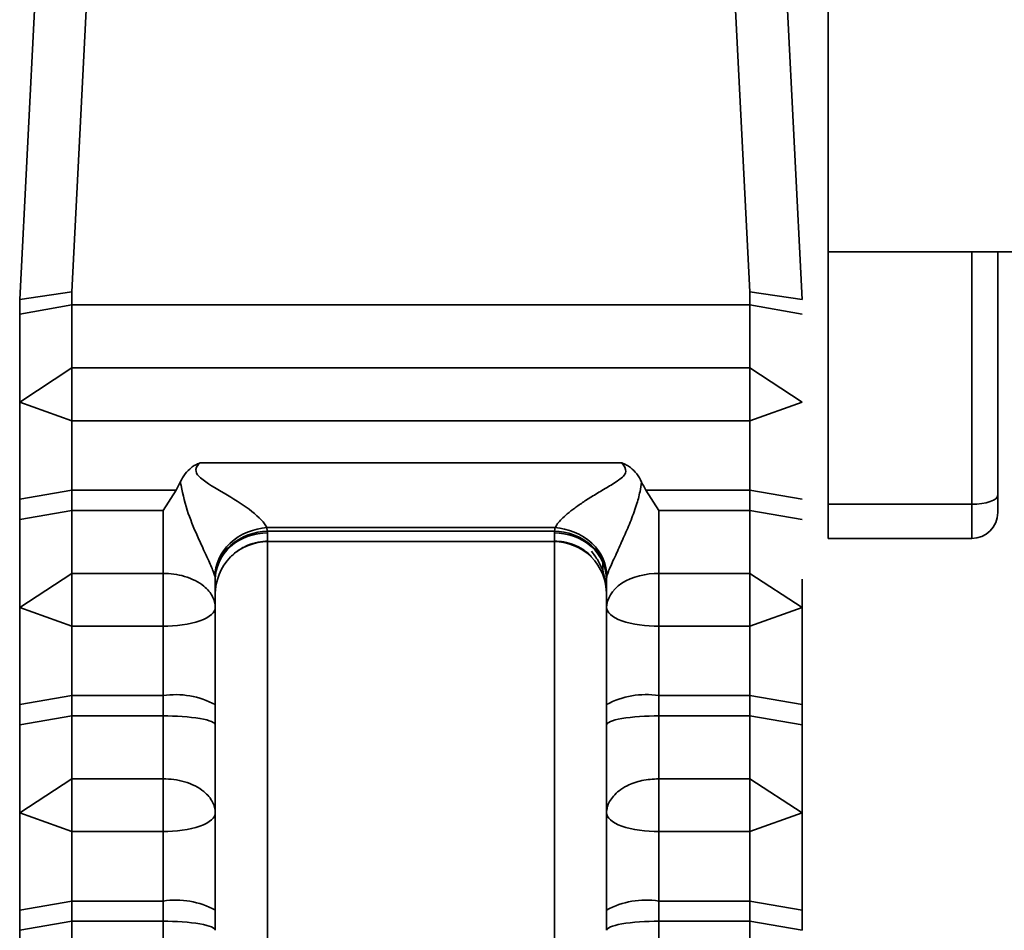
# Model space of a CAD drawing. Header units: millimetres. Extents: x 0 to 420, y 0 to 297.
# Tile 8 of 145: x 129.32 to 131.21, y 99.78 to 101.53. Entities that reach past the tile are written whole.
import ezdxf

# ---------------------------------------------------------------- set-up
doc = ezdxf.new("R2010")
doc.units = ezdxf.units.MM

msp = doc.modelspace()

# ---------------------------------------------------------------- linework, layer by layer
at = {"color": 7, "linetype": 'Continuous', "lineweight": 35}
for p, q in [((130.8695, 107.8852), (130.8695, 101.0852)), ((129.3195, 100.9933), (129.4445, 103.4553)), ((129.4195, 101.0082), (129.5445, 103.4702)), ((130.5945, 103.4702), (130.7195, 101.0082)), ((130.6945, 103.4553), (130.8195, 100.9933)), ((130.8695, 101.0852), (148.5728, 101.0852)), ((130.8695, 101.0852), (130.8695, 100.601)), ((131.1445, 100.601), (131.1445, 101.0852)), ((131.1945, 100.6181), (131.1945, 101.0852)), ((129.4195, 101.0082), (129.3195, 100.9933)), ((129.4195, 101.0082), (129.4195, 100.983)), ((130.7195, 100.983), (130.7195, 101.0082)), ((130.7195, 101.0082), (130.8195, 100.9933)), ((129.3195, 100.9656), (129.3195, 100.9933)), ((129.4195, 100.983), (129.3195, 100.9656)), ((129.4195, 100.983), (129.4195, 100.8623)), ((130.7195, 100.983), (129.4195, 100.983)), ((130.7195, 100.8623), (130.7195, 100.983)), ((130.8195, 100.9656), (130.7195, 100.983)), ((129.3195, 100.7967), (129.4195, 100.8623)), ((129.4195, 100.8623), (130.7195, 100.8623)), ((129.4195, 100.7609), (129.4195, 100.8623)), ((130.7195, 100.8623), (130.7195, 100.7609)), ((130.7195, 100.8623), (130.8195, 100.7967)), ((129.4195, 100.7609), (129.3195, 100.7967)), ((130.8195, 100.7967), (130.7195, 100.7609)), ((130.7195, 100.7609), (129.4195, 100.7609)), ((129.4195, 100.7609), (129.4195, 100.6279)), ((130.7195, 100.7609), (130.7195, 100.6279)), ((129.6652, 100.6804), (130.4739, 100.6804)), ((129.3195, 100.6105), (129.4195, 100.6279)), ((129.4195, 100.6279), (129.6192, 100.6279)), ((129.4195, 100.6279), (129.4195, 100.589)), ((129.6192, 100.6279), (129.5945, 100.589)), ((130.5445, 100.589), (130.5199, 100.6279)), ((130.5199, 100.6279), (130.7195, 100.6279)), ((130.7195, 100.6279), (130.8195, 100.6105)), ((130.7195, 100.589), (130.7195, 100.6279)), ((129.3195, 100.6105), (129.3195, 100.5717)), ((129.4195, 100.589), (129.3195, 100.5717)), ((129.4195, 100.4684), (129.4195, 100.589)), ((129.5945, 100.589), (129.4195, 100.589)), ((129.5945, 100.4684), (129.5945, 100.589)), ((130.5445, 100.589), (130.5445, 100.4684)), ((130.7195, 100.589), (130.5445, 100.589)), ((130.7195, 100.589), (130.7195, 100.4684)), ((130.8195, 100.5717), (130.7195, 100.589)), ((130.8695, 100.601), (130.8695, 100.5352)), ((130.8695, 100.601), (131.1445, 100.601)), ((131.1445, 100.601), (131.1445, 100.5352)), ((130.3461, 100.556), (129.793, 100.556)), ((129.793, 100.556), (129.7942, 100.5495)), ((129.7942, 100.5495), (130.3445, 100.5495)), ((130.3445, 100.5495), (130.3461, 100.556)), ((129.7945, 100.5293), (129.7945, 100.5461)), ((129.7945, 100.5293), (130.3452, 100.5293)), ((131.1445, 100.5352), (130.8695, 100.5352)), ((130.4372, 100.4728), (130.4376, 100.4899)), ((129.3195, 100.4028), (129.4195, 100.4684)), ((129.4195, 100.4684), (129.5945, 100.4684)), ((129.4195, 100.4684), (129.4195, 100.367)), ((129.5945, 100.4684), (129.5945, 100.367)), ((130.4441, 100.4653), (130.4445, 100.4579)), ((130.5445, 100.367), (130.5445, 100.4684)), ((130.5445, 100.4684), (130.7195, 100.4684)), ((130.7195, 100.367), (130.7195, 100.4684)), ((130.7195, 100.4684), (130.8195, 100.4028)), ((130.8195, 100.4574), (130.8195, 100.4028)), ((129.4195, 100.367), (129.3195, 100.4028)), ((130.8195, 100.4028), (130.7195, 100.367)), ((129.5945, 100.367), (129.4195, 100.367)), ((129.4195, 100.234), (129.4195, 100.367)), ((129.5945, 100.234), (129.5945, 100.367)), ((130.7195, 100.367), (130.5445, 100.367)), ((130.5445, 100.367), (130.5445, 100.234)), ((130.7195, 100.367), (130.7195, 100.234)), ((129.3195, 100.2166), (129.4195, 100.234)), ((129.4195, 100.234), (129.5945, 100.234)), ((129.4195, 100.234), (129.4195, 100.1951)), ((129.5945, 100.234), (129.5945, 100.1951)), ((130.5445, 100.234), (130.7195, 100.234)), ((130.5445, 100.1951), (130.5445, 100.234)), ((130.7195, 100.234), (130.8195, 100.2166)), ((130.7195, 100.1951), (130.7195, 100.234)), ((129.3195, 100.2166), (129.3195, 100.1778)), ((129.6945, 100.2166), (129.6945, 100.1778)), ((130.4445, 100.1778), (130.4445, 100.2166)), ((130.8195, 100.2166), (130.8195, 100.1778)), ((129.4195, 100.1951), (129.3195, 100.1778)), ((129.4195, 100.0745), (129.4195, 100.1951)), ((129.5945, 100.1951), (129.4195, 100.1951)), ((129.5945, 100.0745), (129.5945, 100.1951)), ((130.5445, 100.1951), (130.5445, 100.0745)), ((130.7195, 100.1951), (130.5445, 100.1951)), ((130.7195, 100.1951), (130.7195, 100.0745)), ((130.8195, 100.1778), (130.7195, 100.1951)), ((129.3195, 100.0089), (129.4195, 100.0745)), ((129.4195, 100.0745), (129.5945, 100.0745)), ((129.4195, 100.0745), (129.4195, 99.9731)), ((129.5945, 100.0745), (129.5945, 99.9731)), ((130.5445, 99.9731), (130.5445, 100.0745)), ((130.5445, 100.0745), (130.7195, 100.0745)), ((130.7195, 99.9731), (130.7195, 100.0745)), ((130.7195, 100.0745), (130.8195, 100.0089)), ((129.4195, 99.9731), (129.3195, 100.0089)), ((130.8195, 100.0089), (130.7195, 99.9731)), ((129.5945, 99.9731), (129.4195, 99.9731)), ((129.4195, 99.84), (129.4195, 99.9731)), ((129.5945, 99.84), (129.5945, 99.9731)), ((130.7195, 99.9731), (130.5445, 99.9731)), ((130.5445, 99.9731), (130.5445, 99.84)), ((130.7195, 99.9731), (130.7195, 99.84)), ((129.3195, 99.8227), (129.4195, 99.84)), ((129.4195, 99.84), (129.5945, 99.84)), ((129.4195, 99.84), (129.4195, 99.8012)), ((129.5945, 99.84), (129.5945, 99.8012)), ((130.5445, 99.84), (130.7195, 99.84)), ((130.5445, 99.8012), (130.5445, 99.84)), ((130.7195, 99.84), (130.8195, 99.8227)), ((130.7195, 99.8012), (130.7195, 99.84)), ((129.3195, 99.8227), (129.3195, 99.7838)), ((129.6945, 99.8227), (129.6945, 99.7838)), ((130.4445, 99.7838), (130.4445, 99.8227)), ((130.8195, 99.8227), (130.8195, 99.7838)), ((129.4195, 99.8012), (129.3195, 99.7838)), ((129.4195, 99.6806), (129.4195, 99.8012)), ((129.5945, 99.8012), (129.4195, 99.8012)), ((129.5945, 99.6806), (129.5945, 99.8012)), ((130.5445, 99.8012), (130.5445, 99.6806)), ((130.7195, 99.8012), (130.5445, 99.8012)), ((130.7195, 99.8012), (130.7195, 99.6806)), ((130.8195, 99.7838), (130.7195, 99.8012))]:
    msp.add_line(p, q, dxfattribs=at)
at = {"color": 8, "linetype": 'Continuous', "lineweight": 35}
for p, q in [((129.7945, 97.7592), (129.7945, 100.5293)), ((130.3445, 100.5293), (130.3445, 97.7592))]:
    msp.add_line(p, q, dxfattribs=at)
at = {"color": 7, "linetype": 'Continuous', "lineweight": 35, "flags": 128}
msp.add_lwpolyline([(131.1945, 100.6181), (131.1936, 100.6147), (131.1907, 100.6115), (131.1861, 100.6086), (131.1799, 100.606), (131.1723, 100.6038), (131.1637, 100.6023), (131.1543, 100.6013), (131.1445, 100.601)], dxfattribs=at)
at = {"color": 7, "linetype": 'Continuous', "lineweight": 35}
for centre, radius, start, end in [((131.1445, 100.5852), 0.05, 270, 360), ((129.6188, 100.077), 0.1588, 61.5175, 98.7805), ((130.5203, 100.077), 0.1589, 81.221, 118.481), ((129.6188, 99.683), 0.1589, 61.5183, 98.7797), ((130.5203, 99.683), 0.1589, 81.2218, 118.4802)]:
    msp.add_arc(centre, radius, start, end, dxfattribs=at)
for points in [[(129.3195, 100.9656), (129.3195, 100.9034), (129.3195, 100.8444), (129.3195, 100.7967)], [(129.3195, 100.7967), (129.3195, 100.7378), (129.3195, 100.6727), (129.3195, 100.6105)], [(129.6274, 100.6435), (129.6246, 100.6383), (129.6219, 100.6331), (129.6192, 100.6279)], [(130.5117, 100.6435), (130.5144, 100.6383), (130.5171, 100.6331), (130.5199, 100.6279)], [(129.3195, 100.5717), (129.3195, 100.5095), (129.3195, 100.4505), (129.3195, 100.4028)], [(129.7945, 100.5461), (129.7944, 100.5471), (129.7943, 100.5483), (129.7942, 100.5495)], [(130.3445, 100.546), (130.3445, 100.5471), (130.3445, 100.5483), (130.3445, 100.5495)], [(130.3445, 100.5293), (130.3445, 100.5293), (130.3445, 100.5351), (130.3445, 100.546)], [(129.6944, 100.46), (129.6942, 100.461), (129.694, 100.4621), (129.6938, 100.4632)], [(129.6945, 100.4572), (129.6945, 100.4581), (129.6945, 100.459), (129.6944, 100.46)], [(129.6945, 100.4028), (129.6945, 100.4194), (129.6945, 100.4377), (129.6945, 100.4572)], [(130.4447, 100.46), (130.4446, 100.4591), (130.4445, 100.4581), (130.4445, 100.4572)], [(130.4445, 100.4572), (130.4445, 100.4376), (130.4445, 100.4194), (130.4445, 100.4028)], [(130.4453, 100.4633), (130.4451, 100.4622), (130.4448, 100.4611), (130.4447, 100.46)], [(129.3195, 100.4028), (129.3195, 100.3629), (129.3195, 100.3201), (129.3195, 100.2774)], [(129.3195, 100.2774), (129.3195, 100.257), (129.3195, 100.2366), (129.3195, 100.2166)], [(129.3195, 100.1778), (129.3195, 100.1156), (129.3195, 100.0565), (129.3195, 100.0089)], [(129.3195, 100.0089), (129.3195, 99.95), (129.3195, 99.8848), (129.3195, 99.8227)], [(129.3195, 99.7838), (129.3195, 99.7217), (129.3195, 99.6626), (129.3195, 99.615)]]:
    msp.add_open_spline(points, degree=3, dxfattribs=at)
for points, knots in [([(129.6486, 100.6713), (129.6511, 100.6729), (129.6563, 100.6765), (129.6621, 100.679), (129.6652, 100.6804)], [0, 0, 0, 0, 0.464614, 1, 1, 1, 1]), ([(129.6652, 100.6804), (129.6596, 100.675), (129.6562, 100.6692), (129.6589, 100.6578), (129.6645, 100.6525), (129.6843, 100.6375), (129.7014, 100.6282), (129.7344, 100.6085), (129.7509, 100.598), (129.7785, 100.5763), (129.7892, 100.565), (129.793, 100.556)], [0, 0, 0, 0, 0.125, 0.125, 0.25, 0.25, 0.5, 0.5, 0.75, 0.75, 1, 1, 1, 1]), ([(130.3461, 100.556), (130.3474, 100.5585), (130.3502, 100.5638), (130.3584, 100.5729), (130.3695, 100.583), (130.3838, 100.5941), (130.4012, 100.6061), (130.4218, 100.6187), (130.4448, 100.633), (130.4653, 100.6447), (130.4867, 100.6622), (130.478, 100.6746), (130.4739, 100.6804)], [0, 0, 0, 0, 0.070089, 0.146444, 0.231251, 0.326112, 0.432175, 0.550262, 0.681683, 0.813565, 0.912758, 1, 1, 1, 1]), ([(130.4739, 100.6804), (130.477, 100.679), (130.4828, 100.6765), (130.488, 100.6729), (130.4905, 100.6713)], [0, 0, 0, 0, 0.535663, 1, 1, 1, 1]), ([(129.6274, 100.6435), (129.6301, 100.6491), (129.6354, 100.6597), (129.6444, 100.6675), (129.6486, 100.6713)], [0, 0, 0, 0, 0.522672, 1, 1, 1, 1]), ([(130.4905, 100.6713), (130.4947, 100.6675), (130.5037, 100.6597), (130.509, 100.6491), (130.5117, 100.6435)], [0, 0, 0, 0, 0.476982, 1, 1, 1, 1]), ([(129.6938, 100.4632), (129.693, 100.4655), (129.6916, 100.4701), (129.6873, 100.4805), (129.6808, 100.495), (129.6714, 100.515), (129.6568, 100.5473), (129.6388, 100.5898), (129.6312, 100.6255), (129.6274, 100.6435)], [0, 0, 0, 0, 0.064667, 0.131433, 0.202928, 0.322288, 0.4626, 0.727886, 1, 1, 1, 1]), ([(130.5117, 100.6435), (130.5108, 100.6374), (130.5086, 100.6223), (130.5012, 100.5965), (130.4903, 100.5667), (130.4769, 100.5363), (130.4681, 100.5166), (130.4638, 100.5069)], [0, 0, 0, 0, 0.126335, 0.315513, 0.551067, 0.78077, 1, 1, 1, 1]), ([(131.1945, 100.5852), (131.1945, 100.5852), (131.1945, 100.5882), (131.1945, 100.6002), (131.1945, 100.6091), (131.1945, 100.6181)], [0, 0, 0, 0, 0.5, 0.5, 1, 1, 1, 1]), ([(129.793, 100.556), (129.7696, 100.5545), (129.7422, 100.5444), (129.7034, 100.5081), (129.6938, 100.4836), (129.6938, 100.4632)], [0, 0, 0, 0, 0.5, 0.5, 1, 1, 1, 1]), ([(129.7942, 100.5495), (129.7707, 100.5488), (129.7431, 100.5395), (129.7041, 100.5045), (129.6944, 100.4804), (129.6944, 100.46)], [0, 0, 0, 0, 0.5, 0.5, 1, 1, 1, 1]), ([(130.3445, 100.5495), (130.3681, 100.5489), (130.3958, 100.5396), (130.4349, 100.5047), (130.4447, 100.4804), (130.4447, 100.46)], [0, 0, 0, 0, 0.5, 0.5, 1, 1, 1, 1]), ([(130.3461, 100.556), (130.3695, 100.5545), (130.3969, 100.5444), (130.4356, 100.5082), (130.4453, 100.4837), (130.4453, 100.4633)], [0, 0, 0, 0, 0.5, 0.5, 1, 1, 1, 1]), ([(129.7945, 100.5461), (129.771, 100.5461), (129.7434, 100.5374), (129.7043, 100.5027), (129.6945, 100.4782), (129.6945, 100.4572)], [0, 0, 0, 0, 0.5, 0.5, 1, 1, 1, 1]), ([(129.6945, 100.4293), (129.6945, 100.4529), (129.7043, 100.4805), (129.7434, 100.5195), (129.771, 100.5293), (129.7945, 100.5293)], [0, 0, 0, 0, 0.5, 0.5, 1, 1, 1, 1]), ([(129.7219, 100.498), (129.7272, 100.5029), (129.7376, 100.5127), (129.7564, 100.5227), (129.7759, 100.5289), (129.789, 100.5299), (129.7954, 100.5303)], [0, 0, 0, 0, 0.263221, 0.520554, 0.767347, 1, 1, 1, 1]), ([(130.3445, 100.546), (130.3681, 100.546), (130.3957, 100.5373), (130.4348, 100.5027), (130.4445, 100.4781), (130.4445, 100.4572)], [0, 0, 0, 0, 0.5, 0.5, 1, 1, 1, 1]), ([(130.3445, 100.5303), (130.3507, 100.53), (130.3633, 100.5294), (130.382, 100.5238), (130.4001, 100.5147), (130.4104, 100.5056), (130.4155, 100.501)], [0, 0, 0, 0, 0.2327632, 0.4797313, 0.7371354, 1, 1, 1, 1]), ([(130.4445, 100.4293), (130.4445, 100.4529), (130.4347, 100.4805), (130.3956, 100.5196), (130.3681, 100.5293), (130.3445, 100.5293)], [0, 0, 0, 0, 0.5, 0.5, 1, 1, 1, 1]), ([(130.4445, 100.4302), (130.4443, 100.4369), (130.4438, 100.4503), (130.4383, 100.4716), (130.4294, 100.4926), (130.4201, 100.5049), (130.4155, 100.5111)], [0, 0, 0, 0, 0.247875, 0.498431, 0.749947, 1, 1, 1, 1]), ([(130.4638, 100.5069), (130.4615, 100.5019), (130.4569, 100.4923), (130.4513, 100.4799), (130.4473, 100.4699), (130.446, 100.4654), (130.4453, 100.4633)], [0, 0, 0, 0, 0.296836, 0.5737, 0.793398, 1, 1, 1, 1]), ([(129.5945, 100.4684), (129.6015, 100.4681), (129.6155, 100.4676), (129.6439, 100.4611), (129.6724, 100.4472), (129.6882, 100.4277), (129.6938, 100.4133), (129.6943, 100.4063), (129.6945, 100.4028)], [0, 0, 0, 0, 0.133232, 0.267638, 0.57113, 0.79398, 0.896928, 1, 1, 1, 1]), ([(130.4445, 100.4028), (130.4445, 100.4183), (130.4543, 100.4365), (130.4934, 100.4621), (130.521, 100.4684), (130.5445, 100.4684)], [0, 0, 0, 0, 0.5, 0.5, 1, 1, 1, 1]), ([(129.6945, 100.4028), (129.6945, 100.3943), (129.6847, 100.3844), (129.6456, 100.3705), (129.618, 100.367), (129.5945, 100.367)], [0, 0, 0, 0, 0.5, 0.5, 1, 1, 1, 1]), ([(129.6945, 100.2166), (129.6945, 100.227), (129.6945, 100.2478), (129.6945, 100.2794), (129.6945, 100.3162), (129.6945, 100.358), (129.6945, 100.3879), (129.6945, 100.4028)], [0, 0, 0, 0, 0.166245, 0.333136, 0.500015, 0.749886, 1, 1, 1, 1]), ([(130.4445, 100.4028), (130.4445, 100.3929), (130.4445, 100.3731), (130.4445, 100.3423), (130.4445, 100.3058), (130.4445, 100.2635), (130.4445, 100.2322), (130.4445, 100.2166)], [0, 0, 0, 0, 0.166245, 0.333136, 0.500015, 0.749886, 1, 1, 1, 1]), ([(130.5445, 100.367), (130.521, 100.367), (130.4935, 100.3705), (130.4544, 100.3844), (130.4445, 100.3943), (130.4445, 100.4028)], [0, 0, 0, 0, 0.5, 0.5, 1, 1, 1, 1]), ([(130.8195, 100.4028), (130.8195, 100.3929), (130.8195, 100.3731), (130.8195, 100.3423), (130.8195, 100.3059), (130.8195, 100.2636), (130.8195, 100.2323), (130.8195, 100.2166)], [0, 0, 0, 0, 0.166282, 0.332529, 0.500092, 0.749332, 1, 1, 1, 1]), ([(129.6945, 100.1778), (129.6945, 100.1819), (129.6847, 100.1867), (129.6456, 100.1934), (129.618, 100.1951), (129.5945, 100.1951)], [0, 0, 0, 0, 0.5, 0.5, 1, 1, 1, 1]), ([(130.5445, 100.1951), (130.521, 100.1951), (130.4935, 100.1934), (130.4544, 100.1867), (130.4445, 100.1819), (130.4445, 100.1778)], [0, 0, 0, 0, 0.5, 0.5, 1, 1, 1, 1]), ([(129.6945, 100.0089), (129.6945, 100.017), (129.6945, 100.0332), (129.6945, 100.0597), (129.6945, 100.0921), (129.6945, 100.1313), (129.6945, 100.1623), (129.6945, 100.1778)], [0, 0, 0, 0, 0.166245, 0.333136, 0.500015, 0.749886, 1, 1, 1, 1]), ([(130.4445, 100.1778), (130.4445, 100.1675), (130.4445, 100.1468), (130.4445, 100.1167), (130.4445, 100.0827), (130.4445, 100.0456), (130.4445, 100.0211), (130.4445, 100.0089)], [0, 0, 0, 0, 0.166245, 0.333136, 0.500015, 0.749886, 1, 1, 1, 1]), ([(130.8195, 100.1778), (130.8195, 100.1675), (130.8195, 100.1469), (130.8195, 100.1168), (130.8195, 100.0829), (130.8195, 100.0458), (130.8195, 100.0212), (130.8195, 100.0089)], [0, 0, 0, 0, 0.166282, 0.332529, 0.500092, 0.749332, 1, 1, 1, 1]), ([(129.5945, 100.0745), (129.6015, 100.0742), (129.6155, 100.0737), (129.6439, 100.0672), (129.6724, 100.0532), (129.6882, 100.0337), (129.6938, 100.0193), (129.6943, 100.0124), (129.6945, 100.0089)], [0, 0, 0, 0, 0.13323, 0.267638, 0.57113, 0.79398, 0.896928, 1, 1, 1, 1]), ([(130.4445, 100.0089), (130.4448, 100.0126), (130.4454, 100.0202), (130.45, 100.0311), (130.4575, 100.0416), (130.4685, 100.0522), (130.4862, 100.0631), (130.5119, 100.0724), (130.5336, 100.0738), (130.5445, 100.0745)], [0, 0, 0, 0, 0.109038, 0.219961, 0.330891, 0.452142, 0.585021, 0.792212, 1, 1, 1, 1]), ([(129.6945, 100.0089), (129.6945, 100.0004), (129.6847, 99.9905), (129.6456, 99.9765), (129.618, 99.9731), (129.5945, 99.9731)], [0, 0, 0, 0, 0.5, 0.5, 1, 1, 1, 1]), ([(129.6945, 99.8227), (129.6945, 99.8331), (129.6945, 99.8539), (129.6945, 99.8855), (129.6945, 99.9223), (129.6945, 99.9641), (129.6945, 99.994), (129.6945, 100.0089)], [0, 0, 0, 0, 0.166245, 0.333136, 0.500015, 0.749886, 1, 1, 1, 1]), ([(130.4445, 100.0089), (130.4445, 99.999), (130.4445, 99.9792), (130.4445, 99.9484), (130.4445, 99.9119), (130.4445, 99.8696), (130.4445, 99.8383), (130.4445, 99.8227)], [0, 0, 0, 0, 0.166245, 0.333136, 0.500015, 0.749886, 1, 1, 1, 1]), ([(130.5445, 99.9731), (130.521, 99.9731), (130.4935, 99.9765), (130.4544, 99.9905), (130.4445, 100.0004), (130.4445, 100.0089)], [0, 0, 0, 0, 0.5, 0.5, 1, 1, 1, 1]), ([(130.8195, 100.0089), (130.8195, 99.999), (130.8195, 99.9792), (130.8195, 99.9484), (130.8195, 99.912), (130.8195, 99.8697), (130.8195, 99.8384), (130.8195, 99.8227)], [0, 0, 0, 0, 0.166282, 0.332529, 0.500092, 0.749332, 1, 1, 1, 1]), ([(129.6945, 99.7838), (129.6945, 99.7879), (129.6847, 99.7927), (129.6456, 99.7995), (129.618, 99.8012), (129.5945, 99.8012)], [0, 0, 0, 0, 0.5, 0.5, 1, 1, 1, 1]), ([(130.5445, 99.8012), (130.521, 99.8012), (130.4935, 99.7995), (130.4544, 99.7927), (130.4445, 99.7879), (130.4445, 99.7838)], [0, 0, 0, 0, 0.5, 0.5, 1, 1, 1, 1])]:
    msp.add_open_spline(points, degree=3, knots=knots, dxfattribs=at)

doc.saveas('drawing.dxf')
